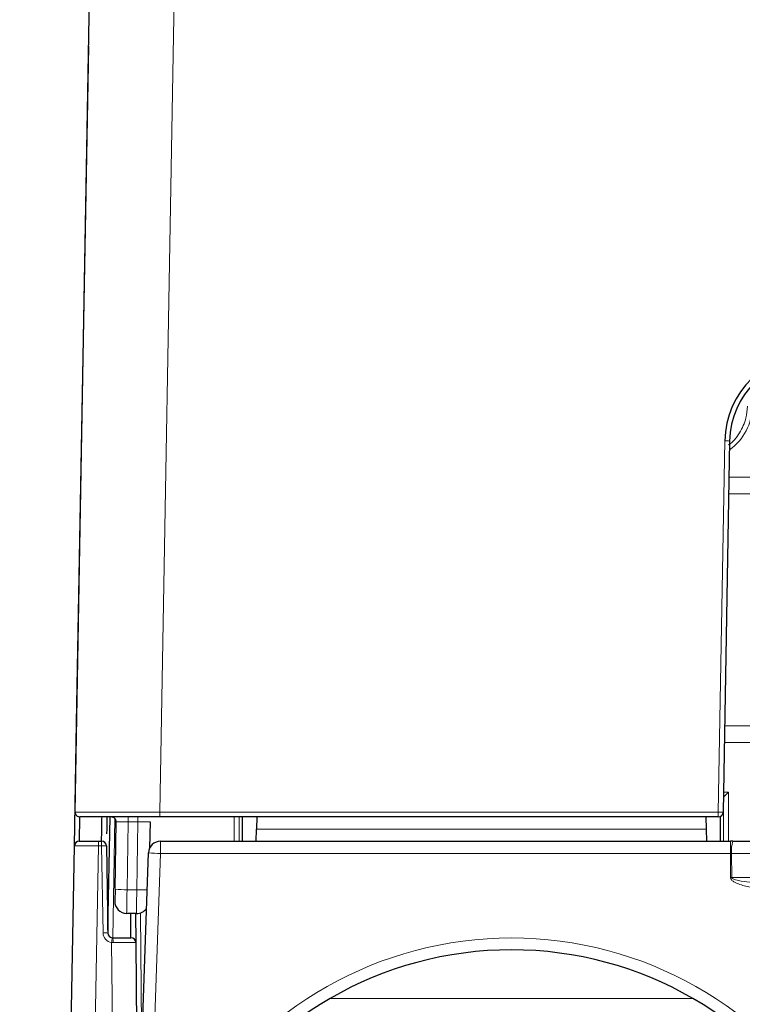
# Paper-space layout 'Blatt3' of a CAD drawing. Header units: millimetres. Extents: x 5 to 418, y 2 to 292.
# Tile 15 of 40: x 143 to 163, y 192 to 219. Entities that reach past the tile are written whole.
import ezdxf

# ---------------------------------------------------------------- set-up
doc = ezdxf.new("R2010")
doc.units = ezdxf.units.MM
doc.layers.add('SLD-0', color=7, linetype='Continuous')
doc.styles.add('SLDTEXTSTYLE0', font='TXT', dxfattribs={"width": 0.605})
doc.dimstyles.new('SLDDIMSTYLE5', dxfattribs={"dimtxt": 3.5, "dimasz": 3.302, "dimexe": 0, "dimexo": 0.0625, "dimgap": 0.875, "dimtad": 1, "dimlfac": 1.5, "dimrnd": 1e-09, "dimzin": 12, "dimdsep": 46, "dimtxsty": 'SLDTEXTSTYLE0', "dimsah": 1, "dimcen": 0.09, "dimadec": 0, "dimazin": 3, "dimtfac": 1, "dimtofl": 0, "dimtmove": 0, "dimatfit": 3, "dimfxl": 1, "dimfrac": 2, "dimtolj": 1, "dimtzin": 12, "dimarcsym": 0})

# ---------------------------------------------------------------- blocks, each defined once
blk = doc.blocks.new('_D_16')
at = {"layer": 'SLD-0', "color": 7}
for p, q in [((130.949, 139.138), (130.949, 268.927)), ((320.949, 139.138), (320.949, 268.927)), ((130.949, 267.927), (320.949, 267.927))]:
    blk.add_line(p, q, dxfattribs=at)
for points in [[(130.949, 267.927), (134.251, 267.419), (134.251, 268.435)], [(320.949, 267.927), (317.647, 268.435), (317.647, 267.419)]]:
    blk.add_solid(points, dxfattribs=at)
at = {"layer": 'SLD-0', "color": 7, "insert": (221.939, 272.438), "char_height": 3.5, "attachment_point": 1, "style": 'SLDTEXTSTYLE0'}
blk.add_mtext('285', dxfattribs=at)
blk = doc.blocks.new('_D_17')
at = {"layer": 'SLD-0', "color": 7}
for p, q in [((185.604, 256.405), (106.288, 256.405)), ((107.288, 256.405), (107.288, 136.472)), ((134.283, 136.472), (106.288, 136.472))]:
    blk.add_line(p, q, dxfattribs=at)
for points in [[(107.288, 256.405), (106.78, 253.103), (107.796, 253.103)], [(107.288, 136.472), (107.796, 139.774), (106.78, 139.774)]]:
    blk.add_solid(points, dxfattribs=at)
at = {"layer": 'SLD-0', "color": 7, "insert": (102.776, 190.423), "char_height": 3.5, "attachment_point": 1, "rotation": 90, "style": 'SLDTEXTSTYLE0'}
blk.add_mtext('179,9', dxfattribs=at)

psp = doc.layouts.new('Blatt3')

# ---------------------------------------------------------------- linework, layer by layer
at = {"color": 7, "linetype": 'Continuous', "lineweight": 25}
for p, q in [((144.7473, 197.2739), (145.3022, 228.5505)), ((144.7872, 199.7406), (145.1217, 218.4073)), ((162.797, 207.5123), (162.6182, 197.2693)), ((144.7263, 196.3406), (144.7872, 199.7406)), ((162.6254, 197.6811), (162.6289, 197.6846)), ((144.8718, 197.1385), (144.8596, 196.4716)), ((147.0803, 197.1382), (144.8807, 197.1382)), ((145.6527, 194.015), (145.7086, 197.1382)), ((145.8464, 195.1422), (145.8795, 197.0025)), ((146.813, 197.0073), (146.8, 196.2739)), ((162.4849, 197.1382), (147.0803, 197.1382)), ((149.3497, 197.1382), (149.3491, 196.4716)), ((149.7535, 197.1382), (149.7476, 196.7991)), ((162.145, 197.1382), (162.1509, 196.7991)), ((162.5494, 196.4716), (162.5488, 197.1546)), ((149.7418, 196.4716), (149.7476, 196.7991)), ((162.1509, 196.7991), (162.1566, 196.4716)), ((144.8596, 196.4716), (145.3929, 196.4716)), ((145.3929, 196.4716), (145.476, 196.4716)), ((147.1045, 196.4716), (162.8183, 196.4716)), ((162.8884, 196.4716), (162.8183, 196.4716)), ((162.8884, 196.4716), (289.0101, 196.4716)), ((143.7696, 142.9406), (144.7263, 196.3406)), ((145.6093, 196.3406), (145.6512, 193.9359)), ((146.5032, 188.4716), (146.7713, 196.1499)), ((145.8464, 195.1422), (145.8405, 194.8148)), ((146.4345, 194.4708), (146.1679, 194.4756)), ((146.4131, 194.4712), (146.42, 193.6727)), ((145.769, 193.8058), (145.7846, 193.8049)), ((145.7846, 193.8049), (146.2867, 193.8049)), ((146.42, 193.6727), (146.7186, 159.4658))]:
    psp.add_line(p, q, dxfattribs=at)
at = {"color": 7, "linetype": 'Continuous', "lineweight": 18}
for p, q in [((147.6352, 228.5506), (147.0803, 197.274)), ((145.1217, 218.4073), (145.1224, 218.4136)), ((162.4849, 197.274), (162.6637, 207.517)), ((162.7795, 206.5135), (289.1189, 206.5135)), ((289.1269, 206.0537), (162.7715, 206.0537)), ((162.6597, 199.6495), (289.2387, 199.6495)), ((289.2468, 199.1898), (162.6517, 199.1898)), ((162.6278, 197.8201), (162.7621, 197.8201)), ((162.7621, 197.8201), (162.7633, 196.4716)), ((162.6289, 197.6846), (162.6254, 197.6846)), ((162.6301, 196.4716), (162.629, 197.6847)), ((147.0803, 197.274), (162.4849, 197.274)), ((147.0803, 197.1382), (147.0803, 197.274)), ((162.4849, 197.1382), (162.4849, 197.274)), ((145.8435, 197.096), (145.7846, 193.8049)), ((146.213, 197.0072), (146.1796, 195.1305)), ((146.213, 197.0072), (146.213, 197.1382)), ((146.4798, 197.0072), (146.213, 197.0072)), ((146.4463, 195.1257), (146.4798, 197.0072)), ((146.4798, 197.0072), (146.4798, 197.1382)), ((149.1352, 196.4716), (149.1358, 197.1382)), ((149.2689, 197.1382), (149.2683, 196.4716)), ((149.7476, 196.7991), (162.1509, 196.7991)), ((145.3929, 196.3408), (145.3929, 196.4716)), ((145.476, 196.3408), (145.476, 196.4716)), ((147.1045, 196.4716), (147.1045, 196.1324)), ((162.8183, 196.4716), (162.8183, 196.1324)), ((145.3929, 196.3408), (144.4361, 142.9408)), ((145.476, 196.3408), (145.3929, 196.3408)), ((145.5179, 193.9362), (145.476, 196.3408)), ((147.1045, 196.1324), (146.8484, 188.7991)), ((162.8183, 196.1324), (147.1045, 196.1324)), ((162.8189, 195.4658), (162.8183, 196.1324)), ((162.8183, 196.1324), (162.8533, 196.1324)), ((289.0451, 196.1324), (162.8533, 196.1324)), ((162.8533, 196.1324), (162.8539, 195.4658)), ((162.8539, 195.4658), (289.0445, 195.4658)), ((146.1796, 195.1305), (146.4463, 195.1257)), ((146.5462, 194.488), (146.5796, 190.6606)), ((146.0634, 158.151), (145.7534, 193.676)), ((145.7923, 193.6742), (145.7534, 193.676)), ((151.7806, 192.1324), (161.7845, 192.1324))]:
    psp.add_line(p, q, dxfattribs=at)
at = {"color": 7, "linetype": 'Continuous', "lineweight": 18, "flags": 128}
psp.add_lwpolyline([(144.7872, 199.7406), (144.79, 199.7535), (144.7914, 199.7565)], dxfattribs=at)
at = {"color": 7, "linetype": 'Continuous', "lineweight": 25}
for centre, radius, start, end in [((165.13, 207.474), 2.4667, 90, 179), ((165.13, 207.4716), 2.3333, 90, 179), ((144.8807, 197.2716), 0.1333, 178.98357, 270), ((162.4849, 197.2716), 0.1333, 270, 359), ((145.7462, 197.0049), 0.1333, 358.98, 90), ((144.8596, 196.3382), 0.1333, 90, 178.97356), ((145.476, 196.3382), 0.1333, 1, 90), ((147.1045, 196.1382), 0.3333, 90, 178), ((146.1738, 194.8088), 0.3333, 178.98, 268.98), ((146.4404, 194.8041), 0.3333, 268.98, 326.34322), ((145.7846, 193.9382), 0.1333, 181, 263.29707), ((146.2867, 193.6716), 0.1333, 0.5, 90), ((156.7826, 183.4605), 10.0111, 30.03672, 149.96328)]:
    psp.add_arc(centre, radius, start, end, dxfattribs=at)
at = {"color": 7, "linetype": 'Continuous', "lineweight": 18}
for centre, radius, start, end in [((161.9492, 208.4726), 1.4697, 305.02332, 0.05241), ((162.6643, 205.6414), 1.8757, 85.94277, 90.01849), ((162.4855, 195.3983), 1.8757, 85.94277, 90.01849), ((163.6904, 196.2173), 0.8414, 162.41002, 185.78982), ((145.5396, 194.6039), 1.7381, 87.70211, 92.09789), ((147.1882, 200.9185), 4.7868, 265.00452, 268.99822), ((162.8364, 176.461), 19.0048, 89.94717, 90.05283), ((146.1814, 199.9132), 4.7827, 265.98267, 269.97857), ((146.6723, 205.7254), 10.6021, 268.77846, 270.34164), ((145.5816, 192.1993), 1.7381, 87.70211, 92.09789), ((145.7846, 193.9408), 0.2667, 181, 263.29707), ((160.1514, 192.0164), 14.4933, 172.90766, 173.42472), ((145.2301, 193.7063), 0.5631, 356.72829, 10.08157), ((156.7826, 183.4547), 10.3444, 31.10772, 148.89228)]:
    psp.add_arc(centre, radius, start, end, dxfattribs=at)
at = {"color": 7, "linetype": 'Continuous', "lineweight": 25}
for centre, major_axis, ratio, start_param, end_param in [((162.7621, 197.8177), (0.1332, 0.1333), 0.0087269, 1.5620617, 3.0805061), ((162.6285, 197.8177), (0, 0.1333), 0.0524078, 3.1939525, 3.2113978)]:
    psp.add_ellipse(centre, major_axis=major_axis, ratio=ratio, start_param=start_param, end_param=end_param, dxfattribs=at)
at = {"color": 7, "linetype": 'Continuous', "lineweight": 18}
for centre, major_axis, ratio, start_param, end_param in [((147.081, 197.2716), (2.3337, -0.0024), 0.0010168, 1.5710951, 3.1415756), ((146.2129, 197.0049), (0.3334, 0.0024), 0.0069755, 1.5703118, 3.1414188), ((146.4796, 197.0049), (0.3334, 0.0024), 0.0069755, 6.2830114, 7.8534971), ((145.3931, 196.3382), (0.6667, -0.0024), 0.0038381, 1.5710852, 3.1415376), ((146.1797, 195.1421), (0.0119, 0.6666), 0.0001554, 3.1415926, 4.6949385), ((146.4464, 195.1374), (0.0119, 0.6666), 0.0001554, 3.1415927, 4.6949385), ((145.7534, 193.6716), (0.6667, 0.0012), 0.0038392, 0.0000268, 1.5122935)]:
    psp.add_ellipse(centre, major_axis=major_axis, ratio=ratio, start_param=start_param, end_param=end_param, dxfattribs=at)
for points, knots in [([(162.7531, 207.4044), (162.756, 207.4059), (162.8914, 207.4766), (163.081, 207.7331), (163.2607, 208.1028), (163.2784, 208.3625), (163.2858, 208.4716)], [0, 0, 0, 0, 0.0077215, 0.371871, 0.7360835, 1, 1, 1, 1]), ([(169.3874, 194.8107), (168.943, 194.8132), (167.6094, 194.8205), (165.8315, 194.8897), (164.2811, 195.0331), (163.5122, 195.1568), (163.1342, 195.2532), (162.9527, 195.3253), (162.8708, 195.3774), (162.8348, 195.4157), (162.8204, 195.4431), (162.8192, 195.4606), (162.8189, 195.4658)], [0, 0, 0, 0, 0.199744, 0.5993347, 0.7991426, 0.8990698, 0.9490612, 0.9740885, 0.9866322, 0.9921332, 0.9976982, 1, 1, 1, 1]), ([(162.8539, 195.4658), (162.8539, 195.4653), (162.854, 195.4627), (162.8558, 195.4563), (162.8619, 195.4483), (162.8752, 195.4376), (162.9086, 195.4203), (162.9904, 195.3948), (163.1709, 195.3589), (163.5462, 195.311), (164.3105, 195.2492), (165.8519, 195.1777), (167.6186, 195.1431), (168.945, 195.1395), (169.3874, 195.1382)], [0, 0, 0, 0, 0.0002114, 0.0011924, 0.0029517, 0.0046988, 0.0089554, 0.0199955, 0.0437568, 0.0929217, 0.1927955, 0.3940138, 0.7978883, 1, 1, 1, 1])]:
    psp.add_open_spline(points, degree=3, knots=knots, dxfattribs=at)
at = {"color": 7, "linetype": 'Continuous', "lineweight": 25}
for points, knots in [([(145.476, 196.4716), (145.476, 196.4727), (145.4762, 196.4846), (145.4781, 196.592), (145.4868, 197.0654), (145.4881, 197.1382)], [0, 0, 0, 0, 0.0811697, 0.8586129, 1, 1, 1, 1]), ([(145.6235, 197.1382), (145.6212, 197.0117), (145.6168, 196.7658), (145.6157, 196.7005), (145.6151, 196.6688)], [0, 0, 0, 0, 0.5147633, 1, 1, 1, 1]), ([(146.2867, 193.8049), (146.2867, 193.8057), (146.2867, 193.8094), (146.2858, 193.9018), (146.284, 194.1067), (146.2813, 194.3946), (146.2806, 194.4736)], [0, 0, 0, 0, 0.0768092, 0.3845187, 0.8310738, 1, 1, 1, 1])]:
    psp.add_open_spline(points, degree=3, knots=knots, dxfattribs=at)

# ---------------------------------------------------------------- dimensions: what is measured, and where the dimension line sits
at = {"layer": 'SLD-0', "color": 7}
dim = psp.add_linear_dim(base=(320.9492, 267.9266), p1=(130.9492, 139.1382), p2=(320.9492, 139.1382), dimstyle='SLDDIMSTYLE5', dxfattribs=at)
dim.commit()
dim.dimension.update_dxf_attribs({"geometry": '_D_16', "text_midpoint": (225.9492, 267.9266), "dimtype": 160})
dim = psp.add_linear_dim(base=(107.2877, 136.4716), p1=(185.6044, 256.4049), p2=(134.2826, 136.4716), angle=90, dimstyle='SLDDIMSTYLE5', dxfattribs=at)
dim.commit()
dim.dimension.update_dxf_attribs({"geometry": '_D_17', "text_midpoint": (107.2877, 196.4382), "dimtype": 160})

doc.saveas('drawing.dxf')
